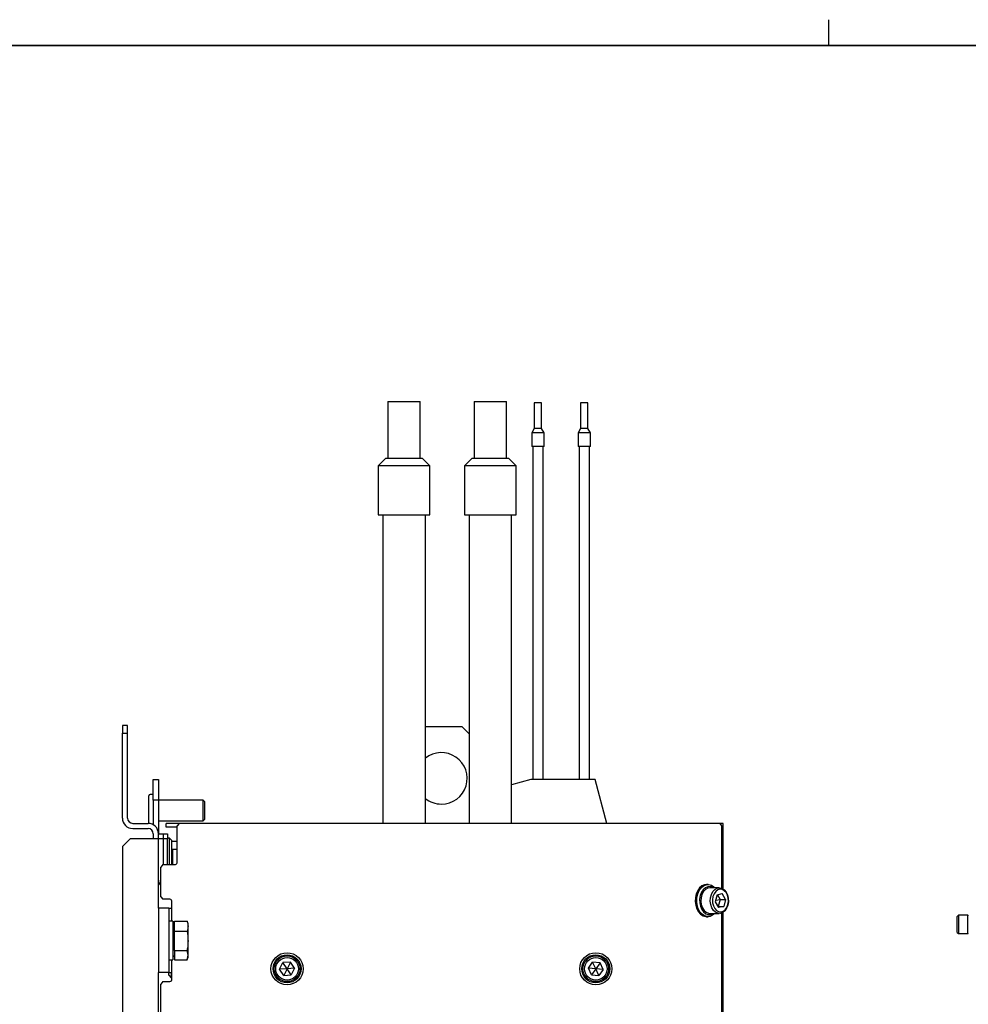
# Model space of a CAD drawing. Header units: millimetres. Extents: x 5 to 414, y 6 to 290.
# Tile 47 of 107: x 167 to 241, y 214 to 290. Entities that reach past the tile are written whole.
import ezdxf

# ---------------------------------------------------------------- set-up
doc = ezdxf.new("R2010")
doc.units = ezdxf.units.MM
doc.layers.add('SLD-0', color=7, linetype='Continuous')

msp = doc.modelspace()

# ---------------------------------------------------------------- linework, layer by layer
at = {"color": 7, "linetype": 'Continuous', "lineweight": 25}
for p, q in [((195.7188, 260.8193), (195.7188, 256.4193)), ((195.7188, 260.8193), (195.9737, 260.8193)), ((195.9737, 260.8193), (198.2363, 260.8193)), ((198.2363, 256.4193), (198.2363, 260.8193)), ((202.4188, 260.8193), (202.4188, 256.4193)), ((202.4188, 260.8193), (204.5225, 260.8193)), ((204.5225, 260.8193), (204.9363, 260.8193)), ((204.9363, 256.4193), (204.9363, 260.8193)), ((207.0976, 260.7325), (207.0976, 258.7325)), ((207.6576, 260.7325), (207.0976, 260.7325)), ((207.6576, 258.7325), (207.6576, 260.7325)), ((210.6976, 260.7325), (210.6976, 258.7325)), ((211.2576, 260.7325), (210.6976, 260.7325)), ((211.2576, 258.7325), (211.2576, 260.7325)), ((207.0976, 258.7325), (206.8976, 258.3861)), ((207.6576, 258.7325), (207.0976, 258.7325)), ((207.8576, 258.3861), (207.6576, 258.7325)), ((210.6976, 258.7325), (210.4976, 258.3861)), ((211.2576, 258.7325), (210.6976, 258.7325)), ((211.4576, 258.3861), (211.2576, 258.7325)), ((206.8976, 258.3861), (206.8976, 257.3325)), ((207.8576, 258.3861), (206.8976, 258.3861)), ((207.8576, 257.3325), (207.8576, 258.3861)), ((210.4976, 258.3861), (210.4976, 257.3325)), ((211.4576, 258.3861), (210.4976, 258.3861)), ((211.4576, 257.3325), (211.4576, 258.3861)), ((207.8576, 257.3325), (206.8976, 257.3325)), ((206.9776, 257.3325), (206.9776, 231.4436)), ((207.7776, 231.4436), (207.7776, 257.3325)), ((211.4576, 257.3325), (210.4976, 257.3325)), ((210.5776, 257.3325), (210.5776, 231.4436)), ((211.3776, 231.4436), (211.3776, 257.3325)), ((195.5676, 256.4193), (194.9676, 255.8193)), ((195.5676, 256.4193), (195.853, 256.4193)), ((195.853, 256.4193), (198.3876, 256.4193)), ((198.9876, 255.8193), (198.3876, 256.4193)), ((202.2676, 256.4193), (201.6676, 255.8193)), ((202.2676, 256.4193), (204.624, 256.4193)), ((204.624, 256.4193), (205.0876, 256.4193)), ((205.6876, 255.8193), (205.0876, 256.4193)), ((194.9676, 255.8193), (194.9676, 252.0193)), ((195.3745, 255.8193), (194.9676, 255.8193)), ((198.9876, 255.8193), (195.3745, 255.8193)), ((198.9876, 252.0193), (198.9876, 255.8193)), ((201.6676, 255.8193), (201.6676, 252.0193)), ((205.0268, 255.8193), (201.6676, 255.8193)), ((205.6876, 255.8193), (205.0268, 255.8193)), ((205.6876, 252.0193), (205.6876, 255.8193)), ((194.9676, 252.0193), (195.3745, 252.0193)), ((195.3276, 252.0193), (195.3276, 228.0436)), ((195.3745, 252.0193), (198.9876, 252.0193)), ((198.6276, 228.0436), (198.6276, 252.0193)), ((201.6676, 252.0193), (205.0268, 252.0193)), ((202.0276, 252.0193), (202.0276, 228.0436)), ((205.0268, 252.0193), (205.6876, 252.0193)), ((205.3276, 228.0436), (205.3276, 252.0193)), ((175.4776, 235.6436), (175.0776, 235.6436)), ((175.0776, 235.6436), (175.0776, 235.0436)), ((175.0776, 235.0436), (175.4776, 235.0436)), ((175.0776, 228.4436), (175.0776, 235.0436)), ((175.4776, 235.0436), (175.4776, 235.6436)), ((175.4776, 228.4436), (175.4776, 235.0436)), ((201.4776, 235.5436), (198.6276, 235.5436)), ((202.0276, 234.9936), (201.4776, 235.5436)), ((177.4776, 231.4436), (177.8776, 231.4436)), ((177.4776, 229.8436), (177.4776, 231.4436)), ((177.8776, 231.4436), (177.8776, 229.8436)), ((206.8176, 231.4436), (205.3276, 231.0444)), ((211.819, 231.4436), (206.8176, 231.4436)), ((212.73, 228.0436), (211.819, 231.4436)), ((177.1276, 228.0421), (177.1276, 230.1936)), ((177.4776, 230.2936), (177.2276, 230.2936)), ((177.8776, 229.8436), (177.4776, 229.8436)), ((177.4776, 229.8436), (177.4776, 227.9364)), ((181.3636, 229.8436), (177.8776, 229.8436)), ((177.8776, 229.8436), (177.8776, 227.2436)), ((181.4836, 229.7236), (181.3636, 229.8436)), ((181.3636, 228.2436), (181.3636, 229.8436)), ((181.4836, 228.3636), (181.4836, 229.7236)), ((175.8776, 228.0436), (177.0776, 228.0436)), ((177.8776, 228.2436), (181.3636, 228.2436)), ((178.4776, 227.7436), (178.4776, 228.0436)), ((179.4796, 228.0436), (178.4776, 228.0436)), ((179.4796, 228.0436), (179.3382, 227.8436)), ((184.7727, 228.0436), (179.4796, 228.0436)), ((181.3636, 228.2436), (181.4836, 228.3636)), ((185.1969, 228.0436), (184.7727, 228.0436)), ((214.5582, 228.0436), (185.1969, 228.0436)), ((214.9824, 228.0436), (214.5582, 228.0436)), ((221.5483, 228.0436), (214.9824, 228.0436)), ((221.7776, 228.0436), (221.5483, 228.0436)), ((221.6897, 227.8436), (221.5483, 228.0436)), ((221.7776, 227.6608), (221.7776, 228.0436)), ((175.8776, 227.6436), (177.0776, 227.6436)), ((179.3382, 227.7436), (178.4776, 227.7436)), ((179.3382, 225.0436), (179.3382, 227.8436)), ((221.6897, 222.9999), (221.6897, 227.8436)), ((221.7776, 227.5436), (221.6897, 227.5436)), ((221.7776, 227.5436), (221.7776, 227.6608)), ((221.7776, 222.9526), (221.7776, 227.5436)), ((175.0776, 226.2436), (175.6776, 226.8436)), ((177.0776, 226.8436), (175.6776, 226.8436)), ((177.8776, 226.8436), (177.0776, 226.8436)), ((177.4776, 227.2436), (177.4776, 226.8436)), ((177.8776, 226.8436), (177.8776, 227.2436)), ((177.8776, 227.2436), (178.2776, 227.2436)), ((177.8776, 221.4436), (177.8776, 226.8436)), ((178.2776, 226.8436), (177.8776, 226.8436)), ((178.2776, 227.2436), (178.5776, 227.2436)), ((178.2776, 226.8436), (178.2776, 227.2436)), ((178.2776, 224.8436), (178.2776, 226.8436)), ((178.5776, 226.8436), (178.2776, 226.8436)), ((178.5776, 227.2436), (178.5776, 226.8436)), ((178.7376, 226.8936), (178.5776, 226.8936)), ((178.5776, 224.8436), (178.5776, 226.8436)), ((178.8976, 226.7336), (178.7376, 226.8936)), ((178.7376, 224.8436), (178.7376, 226.8936)), ((178.8976, 226.7336), (178.8976, 224.8436)), ((179.3382, 226.6436), (178.9476, 226.6436)), ((175.0776, 226.2436), (175.0776, 158.0436)), ((178.9776, 226.0436), (178.9776, 224.8436)), ((178.9776, 226.0436), (179.3382, 226.0436)), ((178.2069, 224.8436), (178.0654, 224.6436)), ((178.0654, 222.3436), (178.0654, 224.6436)), ((178.2069, 224.8436), (179.1968, 224.8436)), ((220.6061, 223.2936), (220.4929, 223.2936)), ((221.4829, 223.0436), (220.7545, 223.0436)), ((178.0654, 222.3436), (178.2069, 222.1436)), ((178.7725, 222.1436), (178.2069, 222.1436)), ((178.914, 220.4436), (178.914, 221.9436)), ((221.3103, 222.4917), (221.1646, 221.9524)), ((221.1646, 221.9524), (221.422, 221.5043)), ((221.1998, 222.0828), (221.5466, 222.1349)), ((221.3103, 222.4917), (221.7134, 222.583)), ((221.338, 222.498), (221.5466, 222.1349)), ((221.5466, 222.1349), (221.4009, 221.5955)), ((221.5466, 222.1349), (221.9708, 222.1349)), ((221.9708, 222.1349), (221.7134, 222.583)), ((221.9708, 222.1349), (221.8252, 221.5955)), ((178.6776, 221.4436), (177.8776, 221.4436)), ((177.8776, 221.4436), (177.8776, 216.4436)), ((178.6776, 221.4436), (178.6776, 216.4436)), ((178.6776, 221.4436), (178.914, 221.4436)), ((221.3302, 221.6642), (221.4009, 221.5955)), ((221.4009, 221.5955), (221.3732, 221.5893)), ((221.4009, 221.5955), (221.8252, 221.5955)), ((221.8252, 221.5955), (221.422, 221.5043)), ((221.7776, 172.9526), (221.7776, 221.1346)), ((178.9976, 220.4436), (178.6776, 220.4436)), ((178.9976, 220.4436), (178.9976, 217.4436)), ((179.1176, 220.4445), (180.1044, 220.4445)), ((179.1176, 219.6733), (179.1176, 220.4445)), ((180.1776, 220.2436), (180.1043, 220.4449)), ((220.4929, 220.7936), (220.6061, 220.7936)), ((220.7545, 221.0436), (221.4829, 221.0436)), ((221.6897, 172.9999), (221.6897, 221.0873)), ((240.0688, 220.9056), (239.983, 220.8199)), ((239.983, 219.6692), (239.983, 220.8199)), ((240.8045, 220.9056), (240.0688, 220.9056)), ((240.0688, 220.9056), (240.0688, 219.598)), ((240.8045, 219.598), (240.8045, 220.9056)), ((179.1176, 220.1759), (178.9976, 220.1066)), ((179.1176, 219.6733), (180.1044, 219.6733)), ((179.1176, 218.1724), (179.1176, 219.6733)), ((180.1776, 220.0589), (180.1776, 220.2436)), ((180.1776, 218.9228), (180.1776, 220.0589)), ((239.983, 219.5628), (239.983, 219.6692)), ((180.1776, 217.8075), (180.1776, 218.9228)), ((239.983, 219.5628), (240.0688, 219.4771)), ((240.0688, 219.598), (240.0688, 219.4771)), ((240.0688, 219.4771), (240.8045, 219.4771)), ((240.8045, 219.4771), (240.8045, 219.598)), ((179.1176, 218.1724), (180.1044, 218.1724)), ((179.1176, 218.1724), (179.1176, 217.4427)), ((180.1776, 217.8075), (180.1044, 218.1724)), ((178.6776, 217.4436), (178.9976, 217.4436)), ((178.914, 215.9436), (178.914, 217.4436)), ((178.9976, 217.7806), (179.1176, 217.7113)), ((179.1176, 217.4427), (180.1044, 217.4427)), ((180.1043, 217.4423), (180.1776, 217.6436)), ((180.1044, 217.4427), (180.1776, 217.8075)), ((180.1776, 217.6436), (180.1776, 217.8075)), ((187.3014, 216.7069), (187.5577, 217.2243)), ((187.8776, 216.7436), (187.3014, 216.7069)), ((187.6212, 216.2263), (187.3014, 216.7069)), ((188.1339, 217.261), (187.5577, 217.2243)), ((187.8776, 216.7436), (187.5577, 217.2243)), ((187.8776, 216.7436), (187.6212, 216.2263)), ((188.1339, 217.261), (187.8776, 216.7436)), ((188.4537, 216.7803), (187.8776, 216.7436)), ((188.1974, 216.263), (187.8776, 216.7436)), ((188.4537, 216.7803), (188.1339, 217.261)), ((188.4537, 216.7803), (188.1974, 216.263)), ((211.3023, 216.7924), (211.6322, 217.2662)), ((211.5476, 216.2698), (211.3023, 216.7924)), ((211.8776, 216.7436), (211.3023, 216.7924)), ((211.8776, 216.7436), (211.5476, 216.2698)), ((212.2075, 217.2174), (211.6322, 217.2662)), ((211.8776, 216.7436), (211.6322, 217.2662)), ((212.2075, 217.2174), (211.8776, 216.7436)), ((212.4528, 216.6948), (211.8776, 216.7436)), ((212.1229, 216.221), (211.8776, 216.7436)), ((212.4528, 216.6948), (212.1229, 216.221)), ((212.4528, 216.6948), (212.2075, 217.2174)), ((178.6776, 216.4436), (177.8776, 216.4436)), ((177.8776, 182.5436), (177.8776, 216.4436)), ((178.6776, 216.4436), (178.914, 216.4436)), ((178.6776, 216.2436), (178.6776, 216.4436)), ((178.6776, 216.2436), (178.8776, 216.0436)), ((178.8776, 216.4436), (178.8776, 216.0436)), ((178.8776, 216.0436), (178.914, 216.0436)), ((187.6212, 216.2263), (188.1974, 216.263)), ((211.5476, 216.2698), (212.1229, 216.221)), ((178.2069, 215.7436), (178.0654, 215.5436)), ((178.0654, 183.4436), (178.0654, 215.5436)), ((178.2069, 215.7436), (178.7725, 215.7436))]:
    msp.add_line(p, q, dxfattribs=at)
at = {"color": 7, "linetype": 'Continuous', "lineweight": 25, "flags": 128}
for points in [[(220.4929, 223.2936), (220.3394, 223.2746), (220.1356, 223.1869), (219.9525, 223.0328), (219.8008, 222.8211), (219.6894, 222.5643), (219.6246, 222.2772), (219.6103, 221.9765), (219.6473, 221.6798), (219.7334, 221.4042), (219.8637, 221.1657), (220.0306, 220.9783), (220.2243, 220.8527), (220.4336, 220.7964), (220.4929, 220.7936)], [(221.1364, 221.0436), (220.9634, 220.9003), (220.7595, 220.8126), (220.5467, 220.7964), (220.3374, 220.8527), (220.1437, 220.9783), (219.9769, 221.1657), (219.8466, 221.4042), (219.7604, 221.6798), (219.7234, 221.9765), (219.7377, 222.2772), (219.8025, 222.5643), (219.914, 222.8211), (220.0656, 223.0328), (220.2487, 223.1869), (220.4526, 223.2746), (220.6654, 223.2908), (220.8747, 223.2345), (221.0684, 223.109), (221.1364, 223.0436)], [(221.0259, 223.0436), (220.9973, 223.0602), (220.8018, 223.1273), (220.6007, 223.1207), (220.4076, 223.0406), (220.2358, 222.8926), (220.0969, 222.6867), (220.0004, 222.437), (219.9529, 222.1605), (219.9576, 221.876), (220.0142, 221.603), (220.1189, 221.3599), (220.2645, 221.1635), (220.441, 221.0271), (220.6366, 220.9599), (220.8377, 220.9666), (221.0308, 221.0467), (221.0308, 221.0467)], [(220.7545, 223.0436), (220.5798, 223.0126), (220.4014, 222.91), (220.2492, 222.7431), (220.1345, 222.5243), (220.0658, 222.2699), (220.0482, 221.9987), (220.0829, 221.7309), (220.1675, 221.4862), (220.2956, 221.2829), (220.4577, 221.136), (220.6419, 221.0564), (220.7545, 221.0436)], [(222.1434, 221.6868), (222.0509, 221.448), (221.9162, 221.2533), (221.7493, 221.1173), (221.5627, 221.05), (221.3702, 221.0564), (221.1861, 221.136), (221.0239, 221.2829), (220.8958, 221.4862), (220.8112, 221.7309), (220.7765, 221.9987), (220.7941, 222.2699), (220.8628, 222.5243), (220.9775, 222.7431), (221.1297, 222.91), (221.3081, 223.0126), (221.4994, 223.0433), (221.6895, 223), (221.8643, 222.8856), (222.0108, 222.7089), (222.1181, 222.4828), (222.1784, 222.2241), (222.187, 221.952), (222.1434, 221.6868)], [(222.149, 221.7296), (222.188, 221.9739), (222.1768, 222.2239), (222.1162, 222.4593), (222.0112, 222.6609), (221.8702, 222.8126), (221.7048, 222.902), (221.5282, 222.9218), (221.3549, 222.8705), (221.1988, 222.7522), (221.0725, 222.5765), (220.9864, 222.3576), (220.9474, 222.1133), (220.9587, 221.8633), (221.0192, 221.628), (221.1243, 221.4263), (221.2652, 221.2746), (221.4307, 221.1852), (221.6072, 221.1654), (221.7806, 221.2167), (221.9367, 221.335), (222.0629, 221.5107), (222.149, 221.7296)]]:
    msp.add_lwpolyline(points, dxfattribs=at)
at = {"color": 7, "linetype": 'Continuous', "lineweight": 25}
for centre, radius in [((187.8776, 216.7436), 1.25), ((187.8776, 216.7436), 1.09), ((187.8776, 216.7436), 1), ((187.8776, 216.7436), 0.88), ((211.8776, 216.7436), 1.25), ((211.8776, 216.7436), 1.09), ((211.8776, 216.7436), 1), ((211.8776, 216.7436), 0.88)]:
    msp.add_circle(centre, radius, dxfattribs=at)
for centre, radius, start, end in [((199.8776, 231.5436), 2, 270, 128.682187), ((177.2276, 230.1936), 0.1, 90, 180), ((199.8776, 231.5436), 2, 231.317813, 270), ((175.8776, 228.4436), 0.8, 180, 270), ((175.8776, 228.4436), 0.4, 180, 270), ((177.0776, 227.2436), 0.8, 0, 90), ((177.0776, 227.2436), 0.4, 0, 90), ((178.9476, 226.5936), 0.05, 90, 180), ((179.1614, 225.0186), 0.1785, 281.421754, 8.049467), ((178.4776, 223.6436), 0.6, 180, 226.615831), ((178.7372, 221.9686), 0.1785, 351.950533, 78.578246), ((240.8045, 220.8699), 0.0357, 360, 90), ((240.8045, 219.5128), 0.0357, 270, 0), ((178.7372, 215.9186), 0.1785, 281.421754, 8.049467)]:
    msp.add_arc(centre, radius, start, end, dxfattribs=at)
for points, knots in [([(180.1044, 220.4445), (180.125, 220.3809), (180.1666, 220.2532), (180.1739, 220.1238), (180.1776, 220.0589)], [0, 0, 0, 0, 0.4981128, 1, 1, 1, 1]), ([(180.1776, 220.0589), (180.1739, 219.9945), (180.1667, 219.8651), (180.1252, 219.7374), (180.1044, 219.6733)], [0, 0, 0, 0, 0.4977806, 1, 1, 1, 1]), ([(180.1044, 219.6733), (180.1058, 219.6655), (180.1287, 219.5382), (180.1665, 219.2889), (180.1739, 219.0451), (180.1776, 218.9228)], [0, 0, 0, 0, 0.0314549, 0.5139756, 1, 1, 1, 1]), ([(180.1776, 218.9228), (180.1694, 218.7328), (180.1585, 218.481), (180.115, 218.2332), (180.1044, 218.1724)], [0, 0, 0, 0, 0.7546767, 1, 1, 1, 1])]:
    msp.add_open_spline(points, degree=3, knots=knots, dxfattribs=at)
at = {"layer": 'SLD-0'}
msp.add_line((230, 288.5), (230, 290.5), dxfattribs=at)
at = {"layer": 'SLD-0', "lineweight": 35}
msp.add_line((414, 288.5), (20, 288.5), dxfattribs=at)

doc.saveas('drawing.dxf')
